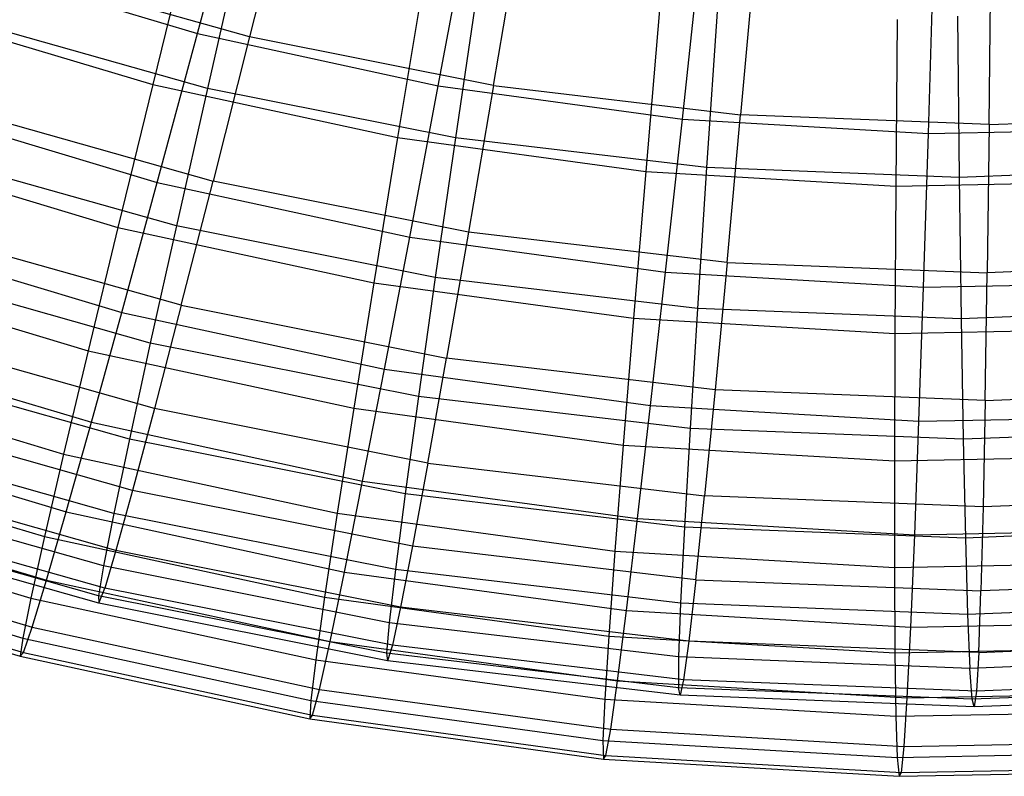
# Model space of a CAD drawing. Extents: x 0.05 to 6.09, y -3 to 3.03.
# Tile 6 of 124: x 2.32 to 3.1, y -3 to -2.41. Entities that reach past the tile are written whole.
import ezdxf

# ---------------------------------------------------------------- set-up
doc = ezdxf.new("R2010")
doc.units = 0
doc.header["$MEASUREMENT"] = 0
doc.layers.get('0').update_dxf_attribs({"color": 13, "linetype": 'CONTINUOUS'})

# ---------------------------------------------------------------- blocks, each defined once
blk = doc.blocks.new('GRUPUJ_1')
at = {"color": 0}
for p, q in [((2.40471, 0.58654, 4.86779), (2.44017, 0.71864, 5.06107)), ((2.40471, 0.58654, 4.86779), (2.44017, 0.71864, 5.06107)), ((2.4784, 0.71291, 4.97664), (2.44594, 0.58382, 4.7783)), ((2.4784, 0.71291, 4.97664), (2.44594, 0.58382, 4.7783)), ((2.59493, 0.54534, 4.86638), (2.62005, 0.67967, 5.05974)), ((2.59493, 0.54534, 4.86638), (2.62005, 0.67967, 5.05974)), ((2.63864, 0.54549, 4.77687), (2.66087, 0.67661, 4.97529)), ((2.63864, 0.54549, 4.77687), (2.66087, 0.67661, 4.97529)), ((2.40072, 0.67363, 1.3039), (2.36936, 0.54621, 1.50099)), ((2.40072, 0.67363, 1.3039), (2.36936, 0.54621, 1.50099)), ((2.4408, 0.66706, 1.39046), (2.41254, 0.54309, 1.59268)), ((2.4408, 0.66706, 1.39046), (2.41254, 0.54309, 1.59268)), ((2.78776, 0.519, 4.86495), (2.8024, 0.65476, 5.05839)), ((2.78776, 0.519, 4.86495), (2.8024, 0.65476, 5.05839)), ((2.84563, 0.65474, 4.97392), (2.83374, 0.5224, 4.77542)), ((2.84563, 0.65474, 4.97392), (2.83374, 0.5224, 4.77542)), ((3.03006, 0.51469, 4.77397), (3.03153, 0.64744, 4.97254)), ((3.03006, 0.51469, 4.77397), (3.03153, 0.64744, 4.97254)), ((2.21827, 0.64236, 4.86917), (2.40471, 0.58654, 4.86779)), ((2.21827, 0.64236, 4.86917), (2.40471, 0.58654, 4.86779)), ((2.98206, 0.50768, 4.86351), (2.98614, 0.64406, 5.05702)), ((2.98206, 0.50768, 4.86351), (2.98614, 0.64406, 5.05702)), ((2.44594, 0.58382, 4.7783), (2.25685, 0.63715, 4.7797)), ((2.44594, 0.58382, 4.7783), (2.25685, 0.63715, 4.7797)), ((2.58411, 0.63391, 1.30254), (2.56273, 0.50432, 1.49956)), ((2.58411, 0.63391, 1.30254), (2.56273, 0.50432, 1.49956)), ((2.6269, 0.63004, 1.38908), (2.60846, 0.50412, 1.59122)), ((2.6269, 0.63004, 1.38908), (2.60846, 0.50412, 1.59122)), ((2.77004, 0.60851, 1.30116), (2.75876, 0.47755, 1.4981)), ((2.77004, 0.60851, 1.30116), (2.75876, 0.47755, 1.4981)), ((2.81533, 0.60774, 1.38768), (2.80683, 0.48064, 1.58975)), ((2.81533, 0.60774, 1.38768), (2.80683, 0.48064, 1.58975)), ((2.17981, 0.60296, 1.5024), (2.36936, 0.54621, 1.50099)), ((2.17981, 0.60296, 1.5024), (2.36936, 0.54621, 1.50099)), ((3.00494, 0.60029, 1.38628), (3.00643, 0.4728, 1.58827)), ((3.00494, 0.60029, 1.38628), (3.00643, 0.4728, 1.58827)), ((2.41254, 0.54309, 1.59268), (2.22028, 0.59732, 1.5941)), ((2.41254, 0.54309, 1.59268), (2.22028, 0.59732, 1.5941)), ((2.95737, 0.5976, 1.29977), (2.95628, 0.46604, 1.49664)), ((2.95737, 0.5976, 1.29977), (2.95628, 0.46604, 1.49664)), ((2.3729, 0.4689, 4.66478), (2.40471, 0.58654, 4.86779)), ((2.3729, 0.4689, 4.66478), (2.40471, 0.58654, 4.86779)), ((2.40471, 0.58654, 4.86779), (2.59493, 0.54534, 4.86638)), ((2.40471, 0.58654, 4.86779), (2.59493, 0.54534, 4.86638)), ((2.44594, 0.58382, 4.7783), (2.41706, 0.46993, 4.57033)), ((2.44594, 0.58382, 4.7783), (2.41706, 0.46993, 4.57033)), ((2.63864, 0.54549, 4.77687), (2.44594, 0.58382, 4.7783)), ((2.63864, 0.54549, 4.77687), (2.44594, 0.58382, 4.7783)), ((2.36936, 0.54621, 1.50099), (2.34185, 0.43347, 1.70739)), ((2.36936, 0.54621, 1.50099), (2.34185, 0.43347, 1.70739)), ((2.36936, 0.54621, 1.50099), (2.56273, 0.50432, 1.49956)), ((2.36936, 0.54621, 1.50099), (2.56273, 0.50432, 1.49956)), ((2.57233, 0.4257, 4.6633), (2.59493, 0.54534, 4.86638)), ((2.57233, 0.4257, 4.6633), (2.59493, 0.54534, 4.86638)), ((2.59493, 0.54534, 4.86638), (2.78776, 0.519, 4.86495)), ((2.59493, 0.54534, 4.86638), (2.78776, 0.519, 4.86495)), ((2.63864, 0.54549, 4.77687), (2.61877, 0.42981, 4.56883)), ((2.63864, 0.54549, 4.77687), (2.61877, 0.42981, 4.56883)), ((2.63864, 0.54549, 4.77687), (2.83374, 0.5224, 4.77542)), ((2.63864, 0.54549, 4.77687), (2.83374, 0.5224, 4.77542)), ((2.41254, 0.54309, 1.59268), (2.38805, 0.43457, 1.80405)), ((2.41254, 0.54309, 1.59268), (2.38805, 0.43457, 1.80405)), ((2.60846, 0.50412, 1.59122), (2.41254, 0.54309, 1.59268)), ((2.60846, 0.50412, 1.59122), (2.41254, 0.54309, 1.59268)), ((2.17743, 0.52742, 4.66622), (2.3729, 0.4689, 4.66478)), ((2.17743, 0.52742, 4.66622), (2.3729, 0.4689, 4.66478)), ((2.21911, 0.52576, 4.5718), (2.41706, 0.46993, 4.57033)), ((2.21911, 0.52576, 4.5718), (2.41706, 0.46993, 4.57033)), ((2.82301, 0.40564, 4.56732), (2.83374, 0.5224, 4.77542)), ((2.82301, 0.40564, 4.56732), (2.83374, 0.5224, 4.77542)), ((3.03006, 0.51469, 4.77397), (2.83374, 0.5224, 4.77542)), ((3.03006, 0.51469, 4.77397), (2.83374, 0.5224, 4.77542)), ((3.03006, 0.51469, 4.77397), (3.22638, 0.5224, 4.77251)), ((3.03006, 0.51469, 4.77397), (3.22638, 0.5224, 4.77251)), ((2.77449, 0.39808, 4.6618), (2.78776, 0.519, 4.86495)), ((2.77449, 0.39808, 4.6618), (2.78776, 0.519, 4.86495)), ((2.78776, 0.519, 4.86495), (2.98206, 0.50768, 4.86351)), ((2.78776, 0.519, 4.86495), (2.98206, 0.50768, 4.86351)), ((3.03006, 0.51469, 4.77397), (3.02852, 0.39756, 4.56579)), ((3.03006, 0.51469, 4.77397), (3.02852, 0.39756, 4.56579)), ((2.97819, 0.38622, 4.66029), (2.98206, 0.50768, 4.86351)), ((2.97819, 0.38622, 4.66029), (2.98206, 0.50768, 4.86351)), ((2.98206, 0.50768, 4.86351), (3.17664, 0.51145, 4.86206)), ((2.98206, 0.50768, 4.86351), (3.17664, 0.51145, 4.86206)), ((2.56273, 0.50432, 1.49956), (2.54404, 0.38967, 1.70589)), ((2.56273, 0.50432, 1.49956), (2.54404, 0.38967, 1.70589)), ((2.56273, 0.50432, 1.49956), (2.75876, 0.47755, 1.4981)), ((2.56273, 0.50432, 1.49956), (2.75876, 0.47755, 1.4981)), ((2.60846, 0.50412, 1.59122), (2.59256, 0.39389, 1.80254)), ((2.60846, 0.50412, 1.59122), (2.59256, 0.39389, 1.80254)), ((2.80683, 0.48064, 1.58975), (2.60846, 0.50412, 1.59122)), ((2.80683, 0.48064, 1.58975), (2.60846, 0.50412, 1.59122)), ((2.14366, 0.49281, 1.70886), (2.34185, 0.43347, 1.70739)), ((2.14366, 0.49281, 1.70886), (2.34185, 0.43347, 1.70739)), ((2.38805, 0.43457, 1.80405), (2.18736, 0.49117, 1.80554)), ((2.38805, 0.43457, 1.80405), (2.18736, 0.49117, 1.80554)), ((2.75876, 0.47755, 1.4981), (2.74902, 0.36168, 1.70437)), ((2.75876, 0.47755, 1.4981), (2.74902, 0.36168, 1.70437)), ((2.75876, 0.47755, 1.4981), (2.95628, 0.46604, 1.49664)), ((2.75876, 0.47755, 1.4981), (2.95628, 0.46604, 1.49664)), ((2.80683, 0.48064, 1.58975), (2.79964, 0.36938, 1.801)), ((2.80683, 0.48064, 1.58975), (2.79964, 0.36938, 1.801)), ((3.00643, 0.4728, 1.58827), (2.80683, 0.48064, 1.58975)), ((3.00643, 0.4728, 1.58827), (2.80683, 0.48064, 1.58975)), ((3.20604, 0.48064, 1.58679), (3.00643, 0.4728, 1.58827)), ((3.20604, 0.48064, 1.58679), (3.00643, 0.4728, 1.58827)), ((2.34493, 0.36637, 4.45318), (2.3729, 0.4689, 4.66478)), ((2.34493, 0.36637, 4.45318), (2.3729, 0.4689, 4.66478)), ((2.3729, 0.4689, 4.66478), (2.57233, 0.4257, 4.6633)), ((2.3729, 0.4689, 4.66478), (2.57233, 0.4257, 4.6633)), ((2.39192, 0.37192, 4.35395), (2.41706, 0.46993, 4.57033)), ((2.39192, 0.37192, 4.35395), (2.41706, 0.46993, 4.57033)), ((2.61877, 0.42981, 4.56883), (2.41706, 0.46993, 4.57033)), ((2.61877, 0.42981, 4.56883), (2.41706, 0.46993, 4.57033)), ((2.95628, 0.46604, 1.49664), (3.1541, 0.46988, 1.49517)), ((2.95628, 0.46604, 1.49664), (3.1541, 0.46988, 1.49517)), ((3.00643, 0.4728, 1.58827), (3.008, 0.36119, 1.79945)), ((3.00643, 0.4728, 1.58827), (3.008, 0.36119, 1.79945)), ((2.95628, 0.46604, 1.49664), (2.95555, 0.34965, 1.70284)), ((2.95628, 0.46604, 1.49664), (2.95555, 0.34965, 1.70284)), ((2.39192, 0.37192, 4.35395), (2.18636, 0.42989, 4.35548)), ((2.39192, 0.37192, 4.35395), (2.18636, 0.42989, 4.35548)), ((2.34185, 0.43347, 1.70739), (2.31834, 0.33605, 1.92192)), ((2.34185, 0.43347, 1.70739), (2.31834, 0.33605, 1.92192)), ((2.34185, 0.43347, 1.70739), (2.54404, 0.38967, 1.70589)), ((2.34185, 0.43347, 1.70739), (2.54404, 0.38967, 1.70589)), ((2.38805, 0.43457, 1.80405), (2.36748, 0.34212, 2.02334)), ((2.38805, 0.43457, 1.80405), (2.36748, 0.34212, 2.02334)), ((2.59256, 0.39389, 1.80254), (2.38805, 0.43457, 1.80405)), ((2.59256, 0.39389, 1.80254), (2.38805, 0.43457, 1.80405)), ((2.61877, 0.42981, 4.56883), (2.6014, 0.33025, 4.3524)), ((2.61877, 0.42981, 4.56883), (2.6014, 0.33025, 4.3524)), ((2.82301, 0.40564, 4.56732), (2.61877, 0.42981, 4.56883)), ((2.82301, 0.40564, 4.56732), (2.61877, 0.42981, 4.56883)), ((2.14159, 0.42725, 4.45469), (2.34493, 0.36637, 4.45318)), ((2.14159, 0.42725, 4.45469), (2.34493, 0.36637, 4.45318)), ((2.55237, 0.32144, 4.45164), (2.57233, 0.4257, 4.6633)), ((2.55237, 0.32144, 4.45164), (2.57233, 0.4257, 4.6633)), ((2.57233, 0.4257, 4.6633), (2.77449, 0.39808, 4.6618)), ((2.57233, 0.4257, 4.6633), (2.77449, 0.39808, 4.6618)), ((2.82301, 0.40564, 4.56732), (2.8135, 0.30515, 4.35083)), ((2.82301, 0.40564, 4.56732), (2.8135, 0.30515, 4.35083)), ((2.82301, 0.40564, 4.56732), (3.02852, 0.39756, 4.56579)), ((2.82301, 0.40564, 4.56732), (3.02852, 0.39756, 4.56579)), ((3.23402, 0.40564, 4.56427), (3.02852, 0.39756, 4.56579)), ((3.23402, 0.40564, 4.56427), (3.02852, 0.39756, 4.56579)), ((2.11268, 0.39763, 1.92344), (2.31834, 0.33605, 1.92192)), ((2.11268, 0.39763, 1.92344), (2.31834, 0.33605, 1.92192)), ((2.36748, 0.34212, 2.02334), (2.1596, 0.40075, 2.02488)), ((2.36748, 0.34212, 2.02334), (2.1596, 0.40075, 2.02488)), ((2.76267, 0.29271, 4.45008), (2.77449, 0.39808, 4.6618)), ((2.76267, 0.29271, 4.45008), (2.77449, 0.39808, 4.6618)), ((2.77449, 0.39808, 4.6618), (2.97819, 0.38622, 4.66029)), ((2.77449, 0.39808, 4.6618), (2.97819, 0.38622, 4.66029)), ((3.02691, 0.29676, 4.34924), (3.02852, 0.39756, 4.56579)), ((3.02691, 0.29676, 4.34924), (3.02852, 0.39756, 4.56579)), ((2.54404, 0.38967, 1.70589), (2.52816, 0.2906, 1.92036)), ((2.54404, 0.38967, 1.70589), (2.52816, 0.2906, 1.92036)), ((2.54404, 0.38967, 1.70589), (2.74902, 0.36168, 1.70437)), ((2.54404, 0.38967, 1.70589), (2.74902, 0.36168, 1.70437)), ((2.59256, 0.39389, 1.80254), (2.57932, 0.29998, 2.02177)), ((2.59256, 0.39389, 1.80254), (2.57932, 0.29998, 2.02177)), ((2.79964, 0.36938, 1.801), (2.59256, 0.39389, 1.80254)), ((2.79964, 0.36938, 1.801), (2.59256, 0.39389, 1.80254)), ((2.97819, 0.38622, 4.66029), (3.1822, 0.39018, 4.65877)), ((2.97819, 0.38622, 4.66029), (3.1822, 0.39018, 4.65877)), ((2.97457, 0.28037, 4.44851), (2.97819, 0.38622, 4.66029)), ((2.97457, 0.28037, 4.44851), (2.97819, 0.38622, 4.66029)), ((2.32094, 0.27955, 4.2342), (2.34493, 0.36637, 4.45318)), ((2.32094, 0.27955, 4.2342), (2.34493, 0.36637, 4.45318)), ((2.34493, 0.36637, 4.45318), (2.55237, 0.32144, 4.45164)), ((2.34493, 0.36637, 4.45318), (2.55237, 0.32144, 4.45164)), ((2.39192, 0.37192, 4.35395), (2.37068, 0.29035, 4.13045)), ((2.39192, 0.37192, 4.35395), (2.37068, 0.29035, 4.13045)), ((2.39192, 0.37192, 4.35395), (2.6014, 0.33025, 4.3524)), ((2.39192, 0.37192, 4.35395), (2.6014, 0.33025, 4.3524)), ((2.79964, 0.36938, 1.801), (2.79381, 0.2746, 2.02018)), ((2.79964, 0.36938, 1.801), (2.79381, 0.2746, 2.02018)), ((3.008, 0.36119, 1.79945), (2.79964, 0.36938, 1.801)), ((3.008, 0.36119, 1.79945), (2.79964, 0.36938, 1.801)), ((3.21636, 0.36938, 1.79791), (3.008, 0.36119, 1.79945)), ((3.21636, 0.36938, 1.79791), (3.008, 0.36119, 1.79945)), ((2.74902, 0.36168, 1.70437), (2.74087, 0.26155, 1.91878)), ((2.74902, 0.36168, 1.70437), (2.74087, 0.26155, 1.91878)), ((2.74902, 0.36168, 1.70437), (2.95555, 0.34965, 1.70284)), ((2.74902, 0.36168, 1.70437), (2.95555, 0.34965, 1.70284)), ((3.008, 0.36119, 1.79945), (3.00962, 0.26612, 2.01858)), ((3.008, 0.36119, 1.79945), (3.00962, 0.26612, 2.01858)), ((2.37068, 0.29035, 4.13045), (2.15878, 0.35011, 4.13202)), ((2.37068, 0.29035, 4.13045), (2.15878, 0.35011, 4.13202)), ((2.95555, 0.34965, 1.70284), (3.16239, 0.35366, 1.7013)), ((2.95555, 0.34965, 1.70284), (3.16239, 0.35366, 1.7013)), ((2.11094, 0.34242, 4.23576), (2.32094, 0.27955, 4.2342)), ((2.11094, 0.34242, 4.23576), (2.32094, 0.27955, 4.2342)), ((2.95555, 0.34965, 1.70284), (2.95519, 0.24907, 1.91719)), ((2.95555, 0.34965, 1.70284), (2.95519, 0.24907, 1.91719)), ((2.31834, 0.33605, 1.92192), (2.29898, 0.2545, 2.14337)), ((2.31834, 0.33605, 1.92192), (2.29898, 0.2545, 2.14337)), ((2.31834, 0.33605, 1.92192), (2.52816, 0.2906, 1.92036)), ((2.31834, 0.33605, 1.92192), (2.52816, 0.2906, 1.92036)), ((2.36748, 0.34212, 2.02334), (2.35095, 0.2663, 2.24925)), ((2.36748, 0.34212, 2.02334), (2.35095, 0.2663, 2.24925)), ((2.57932, 0.29998, 2.02177), (2.36748, 0.34212, 2.02334)), ((2.57932, 0.29998, 2.02177), (2.36748, 0.34212, 2.02334)), ((2.58661, 0.2474, 4.12885), (2.6014, 0.33025, 4.3524)), ((2.58661, 0.2474, 4.12885), (2.6014, 0.33025, 4.3524)), ((2.8135, 0.30515, 4.35083), (2.6014, 0.33025, 4.3524)), ((2.8135, 0.30515, 4.35083), (2.6014, 0.33025, 4.3524)), ((2.35095, 0.2663, 2.24925), (2.13718, 0.32659, 2.25084)), ((2.35095, 0.2663, 2.24925), (2.13718, 0.32659, 2.25084)), ((2.53518, 0.23314, 4.23261), (2.55237, 0.32144, 4.45164)), ((2.53518, 0.23314, 4.23261), (2.55237, 0.32144, 4.45164)), ((2.55237, 0.32144, 4.45164), (2.76267, 0.29271, 4.45008)), ((2.55237, 0.32144, 4.45164), (2.76267, 0.29271, 4.45008)), ((2.08706, 0.31795, 2.14494), (2.29898, 0.2545, 2.14337)), ((2.08706, 0.31795, 2.14494), (2.29898, 0.2545, 2.14337)), ((2.8135, 0.30515, 4.35083), (2.80525, 0.22152, 4.12723)), ((2.8135, 0.30515, 4.35083), (2.80525, 0.22152, 4.12723)), ((3.02691, 0.29676, 4.34924), (2.8135, 0.30515, 4.35083)), ((3.02691, 0.29676, 4.34924), (2.8135, 0.30515, 4.35083)), ((3.02691, 0.29676, 4.34924), (3.24033, 0.30515, 4.34766)), ((3.02691, 0.29676, 4.34924), (3.24033, 0.30515, 4.34766)), ((2.57932, 0.29998, 2.02177), (2.56879, 0.22297, 2.24763)), ((2.57932, 0.29998, 2.02177), (2.56879, 0.22297, 2.24763)), ((2.79381, 0.2746, 2.02018), (2.57932, 0.29998, 2.02177)), ((2.79381, 0.2746, 2.02018), (2.57932, 0.29998, 2.02177)), ((3.02691, 0.29676, 4.34924), (3.02525, 0.21288, 4.1256)), ((3.02691, 0.29676, 4.34924), (3.02525, 0.21288, 4.1256)), ((2.37068, 0.29035, 4.13045), (2.35346, 0.22571, 3.90114)), ((2.37068, 0.29035, 4.13045), (2.35346, 0.22571, 3.90114)), ((2.58661, 0.2474, 4.12885), (2.37068, 0.29035, 4.13045)), ((2.58661, 0.2474, 4.12885), (2.37068, 0.29035, 4.13045)), ((2.52816, 0.2906, 1.92036), (2.51518, 0.20767, 2.14176)), ((2.52816, 0.2906, 1.92036), (2.51518, 0.20767, 2.14176)), ((2.52816, 0.2906, 1.92036), (2.74087, 0.26155, 1.91878)), ((2.52816, 0.2906, 1.92036), (2.74087, 0.26155, 1.91878)), ((2.75237, 0.20347, 4.231), (2.76267, 0.29271, 4.45008)), ((2.75237, 0.20347, 4.231), (2.76267, 0.29271, 4.45008)), ((2.76267, 0.29271, 4.45008), (2.97457, 0.28037, 4.44851)), ((2.76267, 0.29271, 4.45008), (2.97457, 0.28037, 4.44851)), ((2.35346, 0.22571, 3.90114), (2.13654, 0.28689, 3.90275)), ((2.35346, 0.22571, 3.90114), (2.13654, 0.28689, 3.90275)), ((2.97121, 0.19073, 4.22938), (2.97457, 0.28037, 4.44851)), ((2.97121, 0.19073, 4.22938), (2.97457, 0.28037, 4.44851)), ((2.97457, 0.28037, 4.44851), (3.18679, 0.28448, 4.44694)), ((2.97457, 0.28037, 4.44851), (3.18679, 0.28448, 4.44694)), ((2.08565, 0.2734, 4.01067), (2.30107, 0.20891, 4.00908)), ((2.08565, 0.2734, 4.01067), (2.30107, 0.20891, 4.00908)), ((2.30107, 0.20891, 4.00908), (2.32094, 0.27955, 4.2342)), ((2.30107, 0.20891, 4.00908), (2.32094, 0.27955, 4.2342)), ((2.32094, 0.27955, 4.2342), (2.53518, 0.23314, 4.23261)), ((2.32094, 0.27955, 4.2342), (2.53518, 0.23314, 4.23261)), ((2.79381, 0.2746, 2.02018), (2.78936, 0.19686, 2.246)), ((2.79381, 0.2746, 2.02018), (2.78936, 0.19686, 2.246)), ((3.00962, 0.26612, 2.01858), (2.79381, 0.2746, 2.02018)), ((3.00962, 0.26612, 2.01858), (2.79381, 0.2746, 2.02018)), ((3.22544, 0.2746, 2.01698), (3.00962, 0.26612, 2.01858)), ((3.22544, 0.2746, 2.01698), (3.00962, 0.26612, 2.01858)), ((2.33856, 0.20755, 2.48045), (2.12023, 0.26913, 2.48207)), ((2.33856, 0.20755, 2.48045), (2.12023, 0.26913, 2.48207)), ((2.35095, 0.2663, 2.24925), (2.33856, 0.20755, 2.48045)), ((2.35095, 0.2663, 2.24925), (2.33856, 0.20755, 2.48045)), ((2.56879, 0.22297, 2.24763), (2.35095, 0.2663, 2.24925)), ((2.56879, 0.22297, 2.24763), (2.35095, 0.2663, 2.24925)), ((3.00962, 0.26612, 2.01858), (3.0113, 0.18814, 2.24435)), ((3.00962, 0.26612, 2.01858), (3.0113, 0.18814, 2.24435)), ((2.74087, 0.26155, 1.91878), (2.73436, 0.17773, 2.14014)), ((2.74087, 0.26155, 1.91878), (2.73436, 0.17773, 2.14014)), ((2.74087, 0.26155, 1.91878), (2.95519, 0.24907, 1.91719)), ((2.74087, 0.26155, 1.91878), (2.95519, 0.24907, 1.91719)), ((2.06694, 0.25423, 2.3721), (2.28386, 0.18928, 2.37049)), ((2.06694, 0.25423, 2.3721), (2.28386, 0.18928, 2.37049)), ((2.29898, 0.2545, 2.14337), (2.28386, 0.18928, 2.37049)), ((2.29898, 0.2545, 2.14337), (2.28386, 0.18928, 2.37049)), ((2.29898, 0.2545, 2.14337), (2.51518, 0.20767, 2.14176)), ((2.29898, 0.2545, 2.14337), (2.51518, 0.20767, 2.14176)), ((2.95519, 0.24907, 1.91719), (3.16983, 0.25323, 1.9156)), ((2.95519, 0.24907, 1.91719), (3.16983, 0.25323, 1.9156)), ((2.95519, 0.24907, 1.91719), (2.9552, 0.16487, 2.1385)), ((2.95519, 0.24907, 1.91719), (2.9552, 0.16487, 2.1385)), ((2.58661, 0.2474, 4.12885), (2.57451, 0.18174, 3.8995)), ((2.58661, 0.2474, 4.12885), (2.57451, 0.18174, 3.8995)), ((2.58661, 0.2474, 4.12885), (2.80525, 0.22152, 4.12723)), ((2.58661, 0.2474, 4.12885), (2.80525, 0.22152, 4.12723)), ((2.34036, 0.17839, 3.66738), (2.11976, 0.24061, 3.66902)), ((2.34036, 0.17839, 3.66738), (2.11976, 0.24061, 3.66902)), ((2.33038, 0.16622, 2.71557), (2.10884, 0.2287, 2.71721)), ((2.33038, 0.16622, 2.71557), (2.10884, 0.2287, 2.71721)), ((2.35346, 0.22571, 3.90114), (2.34036, 0.17839, 3.66738)), ((2.35346, 0.22571, 3.90114), (2.34036, 0.17839, 3.66738)), ((2.57451, 0.18174, 3.8995), (2.35346, 0.22571, 3.90114)), ((2.57451, 0.18174, 3.8995), (2.35346, 0.22571, 3.90114)), ((2.52084, 0.1613, 4.00745), (2.53518, 0.23314, 4.23261)), ((2.52084, 0.1613, 4.00745), (2.53518, 0.23314, 4.23261)), ((2.53518, 0.23314, 4.23261), (2.75237, 0.20347, 4.231)), ((2.53518, 0.23314, 4.23261), (2.75237, 0.20347, 4.231)), ((2.06588, 0.2206, 3.7807), (2.28544, 0.15486, 3.77908)), ((2.06588, 0.2206, 3.7807), (2.28544, 0.15486, 3.77908)), ((2.56879, 0.22297, 2.24763), (2.56106, 0.16329, 2.4788)), ((2.56879, 0.22297, 2.24763), (2.56106, 0.16329, 2.4788)), ((2.78936, 0.19686, 2.246), (2.56879, 0.22297, 2.24763)), ((2.78936, 0.19686, 2.246), (2.56879, 0.22297, 2.24763)), ((2.79834, 0.15525, 3.89785), (2.80525, 0.22152, 4.12723)), ((2.79834, 0.15525, 3.89785), (2.80525, 0.22152, 4.12723)), ((3.02525, 0.21288, 4.1256), (2.80525, 0.22152, 4.12723)), ((3.02525, 0.21288, 4.1256), (2.80525, 0.22152, 4.12723)), ((3.24525, 0.22152, 4.12397), (3.02525, 0.21288, 4.1256)), ((3.24525, 0.22152, 4.12397), (3.02525, 0.21288, 4.1256)), ((2.33147, 0.14865, 3.43054), (2.10856, 0.21152, 3.43219)), ((2.33147, 0.14865, 3.43054), (2.10856, 0.21152, 3.43219)), ((3.02525, 0.21288, 4.1256), (3.02355, 0.1464, 3.89617)), ((3.02525, 0.21288, 4.1256), (3.02355, 0.1464, 3.89617)), ((2.05243, 0.20682, 2.60363), (2.27308, 0.14076, 2.602)), ((2.05243, 0.20682, 2.60363), (2.27308, 0.14076, 2.602)), ((2.32646, 0.14255, 2.95323), (2.10308, 0.20555, 2.95488)), ((2.32646, 0.14255, 2.95323), (2.10308, 0.20555, 2.95488)), ((2.28544, 0.15486, 3.77908), (2.30107, 0.20891, 4.00908)), ((2.28544, 0.15486, 3.77908), (2.30107, 0.20891, 4.00908)), ((2.30107, 0.20891, 4.00908), (2.52084, 0.1613, 4.00745)), ((2.30107, 0.20891, 4.00908), (2.52084, 0.1613, 4.00745)), ((2.33856, 0.20755, 2.48045), (2.33038, 0.16622, 2.71557)), ((2.33856, 0.20755, 2.48045), (2.33038, 0.16622, 2.71557)), ((2.56106, 0.16329, 2.4788), (2.33856, 0.20755, 2.48045)), ((2.56106, 0.16329, 2.4788), (2.33856, 0.20755, 2.48045)), ((2.51518, 0.20767, 2.14176), (2.50517, 0.14134, 2.36885)), ((2.51518, 0.20767, 2.14176), (2.50517, 0.14134, 2.36885)), ((2.51518, 0.20767, 2.14176), (2.73436, 0.17773, 2.14014)), ((2.51518, 0.20767, 2.14176), (2.73436, 0.17773, 2.14014)), ((2.74364, 0.13087, 4.00579), (2.75237, 0.20347, 4.231)), ((2.74364, 0.13087, 4.00579), (2.75237, 0.20347, 4.231)), ((2.75237, 0.20347, 4.231), (2.97121, 0.19073, 4.22938)), ((2.75237, 0.20347, 4.231), (2.97121, 0.19073, 4.22938)), ((2.32683, 0.13668, 3.19202), (2.10298, 0.19981, 3.19368)), ((2.32683, 0.13668, 3.19202), (2.10298, 0.19981, 3.19368)), ((2.78936, 0.19686, 2.246), (2.78634, 0.13663, 2.47713)), ((2.78936, 0.19686, 2.246), (2.78634, 0.13663, 2.47713)), ((3.0113, 0.18814, 2.24435), (2.78936, 0.19686, 2.246)), ((3.0113, 0.18814, 2.24435), (2.78936, 0.19686, 2.246)), ((2.97121, 0.19073, 4.22938), (3.19037, 0.19498, 4.22775)), ((2.97121, 0.19073, 4.22938), (3.19037, 0.19498, 4.22775)), ((3.23324, 0.19686, 2.24271), (3.0113, 0.18814, 2.24435)), ((3.23324, 0.19686, 2.24271), (3.0113, 0.18814, 2.24435)), ((2.28386, 0.18928, 2.37049), (2.27308, 0.14076, 2.602)), ((2.28386, 0.18928, 2.37049), (2.27308, 0.14076, 2.602)), ((2.28386, 0.18928, 2.37049), (2.50517, 0.14134, 2.36885)), ((2.28386, 0.18928, 2.37049), (2.50517, 0.14134, 2.36885)), ((2.96812, 0.1178, 4.00413), (2.97121, 0.19073, 4.22938)), ((2.96812, 0.1178, 4.00413), (2.97121, 0.19073, 4.22938)), ((3.0113, 0.18814, 2.24435), (3.01301, 0.12772, 2.47544)), ((3.0113, 0.18814, 2.24435), (3.01301, 0.12772, 2.47544)), ((2.05172, 0.18429, 3.54715), (2.27414, 0.1177, 3.5455)), ((2.05172, 0.18429, 3.54715), (2.27414, 0.1177, 3.5455)), ((2.57451, 0.18174, 3.8995), (2.56517, 0.13367, 3.66571)), ((2.57451, 0.18174, 3.8995), (2.56517, 0.13367, 3.66571)), ((2.79834, 0.15525, 3.89785), (2.57451, 0.18174, 3.8995)), ((2.79834, 0.15525, 3.89785), (2.57451, 0.18174, 3.8995)), ((2.04363, 0.176, 2.83823), (2.26669, 0.10921, 2.83658)), ((2.04363, 0.176, 2.83823), (2.26669, 0.10921, 2.83658)), ((2.34036, 0.17839, 3.66738), (2.33147, 0.14865, 3.43054)), ((2.34036, 0.17839, 3.66738), (2.33147, 0.14865, 3.43054)), ((2.56517, 0.13367, 3.66571), (2.34036, 0.17839, 3.66738)), ((2.56517, 0.13367, 3.66571), (2.34036, 0.17839, 3.66738)), ((2.73436, 0.17773, 2.14014), (2.72952, 0.1107, 2.36718)), ((2.73436, 0.17773, 2.14014), (2.72952, 0.1107, 2.36718)), ((2.73436, 0.17773, 2.14014), (2.9552, 0.16487, 2.1385)), ((2.73436, 0.17773, 2.14014), (2.9552, 0.16487, 2.1385)), ((2.04327, 0.1647, 3.31133), (2.26722, 0.09765, 3.30967)), ((2.04327, 0.1647, 3.31133), (2.26722, 0.09765, 3.30967)), ((2.33038, 0.16622, 2.71557), (2.32646, 0.14255, 2.95323)), ((2.33038, 0.16622, 2.71557), (2.32646, 0.14255, 2.95323)), ((2.55615, 0.12131, 2.71389), (2.33038, 0.16622, 2.71557)), ((2.55615, 0.12131, 2.71389), (2.33038, 0.16622, 2.71557)), ((2.9552, 0.16487, 2.1385), (3.17637, 0.16916, 2.13686)), ((2.9552, 0.16487, 2.1385), (3.17637, 0.16916, 2.13686)), ((2.9552, 0.16487, 2.1385), (2.95557, 0.09753, 2.36551)), ((2.9552, 0.16487, 2.1385), (2.95557, 0.09753, 2.36551)), ((2.04057, 0.16193, 3.07458), (2.26474, 0.09482, 3.07292)), ((2.04057, 0.16193, 3.07458), (2.26474, 0.09482, 3.07292)), ((2.50944, 0.10634, 3.77741), (2.52084, 0.1613, 4.00745)), ((2.50944, 0.10634, 3.77741), (2.52084, 0.1613, 4.00745)), ((2.52084, 0.1613, 4.00745), (2.74364, 0.13087, 4.00579)), ((2.52084, 0.1613, 4.00745), (2.74364, 0.13087, 4.00579)), ((2.56106, 0.16329, 2.4788), (2.55615, 0.12131, 2.71389)), ((2.56106, 0.16329, 2.4788), (2.55615, 0.12131, 2.71389)), ((2.78634, 0.13663, 2.47713), (2.56106, 0.16329, 2.4788)), ((2.78634, 0.13663, 2.47713), (2.56106, 0.16329, 2.4788)), ((2.27414, 0.1177, 3.5455), (2.28544, 0.15486, 3.77908)), ((2.27414, 0.1177, 3.5455), (2.28544, 0.15486, 3.77908)), ((2.28544, 0.15486, 3.77908), (2.50944, 0.10634, 3.77741)), ((2.28544, 0.15486, 3.77908), (2.50944, 0.10634, 3.77741)), ((2.32683, 0.13668, 3.19202), (2.33147, 0.14865, 3.43054)), ((2.32683, 0.13668, 3.19202), (2.33147, 0.14865, 3.43054)), ((2.55863, 0.10347, 3.42885), (2.33147, 0.14865, 3.43054)), ((2.55863, 0.10347, 3.42885), (2.33147, 0.14865, 3.43054)), ((2.79834, 0.15525, 3.89785), (2.79279, 0.10673, 3.66402)), ((2.79834, 0.15525, 3.89785), (2.79279, 0.10673, 3.66402)), ((2.79834, 0.15525, 3.89785), (3.02355, 0.1464, 3.89617)), ((2.79834, 0.15525, 3.89785), (3.02355, 0.1464, 3.89617)), ((3.24876, 0.15525, 3.8945), (3.02355, 0.1464, 3.89617)), ((3.24876, 0.15525, 3.8945), (3.02355, 0.1464, 3.89617)), ((2.27308, 0.14076, 2.602), (2.26669, 0.10921, 2.83658)), ((2.27308, 0.14076, 2.602), (2.26669, 0.10921, 2.83658)), ((2.27308, 0.14076, 2.602), (2.49818, 0.092, 2.60033)), ((2.27308, 0.14076, 2.602), (2.49818, 0.092, 2.60033)), ((2.5541, 0.09727, 2.95154), (2.32646, 0.14255, 2.95323)), ((2.5541, 0.09727, 2.95154), (2.32646, 0.14255, 2.95323)), ((2.32646, 0.14255, 2.95323), (2.32683, 0.13668, 3.19202)), ((2.32646, 0.14255, 2.95323), (2.32683, 0.13668, 3.19202)), ((2.50517, 0.14134, 2.36885), (2.49818, 0.092, 2.60033)), ((2.50517, 0.14134, 2.36885), (2.49818, 0.092, 2.60033)), ((2.50517, 0.14134, 2.36885), (2.72952, 0.1107, 2.36718)), ((2.50517, 0.14134, 2.36885), (2.72952, 0.1107, 2.36718)), ((3.02182, 0.09773, 3.66233), (3.02355, 0.1464, 3.89617)), ((3.02182, 0.09773, 3.66233), (3.02355, 0.1464, 3.89617)), ((2.55493, 0.09131, 3.19033), (2.32683, 0.13668, 3.19202)), ((2.55493, 0.09131, 3.19033), (2.32683, 0.13668, 3.19202)), ((2.56517, 0.13367, 3.66571), (2.55863, 0.10347, 3.42885)), ((2.56517, 0.13367, 3.66571), (2.55863, 0.10347, 3.42885)), ((2.79279, 0.10673, 3.66402), (2.56517, 0.13367, 3.66571)), ((2.79279, 0.10673, 3.66402), (2.56517, 0.13367, 3.66571)), ((2.78634, 0.13663, 2.47713), (2.78474, 0.09425, 2.7122)), ((2.78634, 0.13663, 2.47713), (2.78474, 0.09425, 2.7122)), ((3.01301, 0.12772, 2.47544), (2.78634, 0.13663, 2.47713)), ((3.01301, 0.12772, 2.47544), (2.78634, 0.13663, 2.47713)), ((3.23969, 0.13663, 2.47376), (3.01301, 0.12772, 2.47544)), ((3.23969, 0.13663, 2.47376), (3.01301, 0.12772, 2.47544)), ((2.73653, 0.07532, 3.77573), (2.74364, 0.13087, 4.00579)), ((2.73653, 0.07532, 3.77573), (2.74364, 0.13087, 4.00579)), ((2.74364, 0.13087, 4.00579), (2.96812, 0.1178, 4.00413)), ((2.74364, 0.13087, 4.00579), (2.96812, 0.1178, 4.00413)), ((3.01301, 0.12772, 2.47544), (3.01476, 0.08522, 2.71049)), ((3.01301, 0.12772, 2.47544), (3.01476, 0.08522, 2.71049)), ((2.26722, 0.09765, 3.30967), (2.27414, 0.1177, 3.5455)), ((2.26722, 0.09765, 3.30967), (2.27414, 0.1177, 3.5455)), ((2.27414, 0.1177, 3.5455), (2.50105, 0.06855, 3.54382)), ((2.27414, 0.1177, 3.5455), (2.50105, 0.06855, 3.54382)), ((2.55615, 0.12131, 2.71389), (2.5541, 0.09727, 2.95154)), ((2.55615, 0.12131, 2.71389), (2.5541, 0.09727, 2.95154)), ((2.78474, 0.09425, 2.7122), (2.55615, 0.12131, 2.71389)), ((2.78474, 0.09425, 2.7122), (2.55615, 0.12131, 2.71389)), ((2.96533, 0.06199, 3.77403), (2.96812, 0.1178, 4.00413)), ((2.96533, 0.06199, 3.77403), (2.96812, 0.1178, 4.00413)), ((2.96812, 0.1178, 4.00413), (3.19294, 0.12216, 4.00246)), ((2.96812, 0.1178, 4.00413), (3.19294, 0.12216, 4.00246)), ((2.26669, 0.10921, 2.83658), (2.26474, 0.09482, 3.07292)), ((2.26669, 0.10921, 2.83658), (2.26474, 0.09482, 3.07292)), ((2.26669, 0.10921, 2.83658), (2.49427, 0.05992, 2.83489)), ((2.26669, 0.10921, 2.83658), (2.49427, 0.05992, 2.83489)), ((2.72952, 0.1107, 2.36718), (2.72639, 0.06083, 2.59863)), ((2.72952, 0.1107, 2.36718), (2.72639, 0.06083, 2.59863)), ((2.72952, 0.1107, 2.36718), (2.95557, 0.09753, 2.36551)), ((2.72952, 0.1107, 2.36718), (2.95557, 0.09753, 2.36551)), ((2.50105, 0.06855, 3.54382), (2.50944, 0.10634, 3.77741)), ((2.50105, 0.06855, 3.54382), (2.50944, 0.10634, 3.77741)), ((2.50944, 0.10634, 3.77741), (2.73653, 0.07532, 3.77573)), ((2.50944, 0.10634, 3.77741), (2.73653, 0.07532, 3.77573)), ((2.55863, 0.10347, 3.42885), (2.55493, 0.09131, 3.19033)), ((2.55863, 0.10347, 3.42885), (2.55493, 0.09131, 3.19033)), ((2.78863, 0.07624, 3.42715), (2.55863, 0.10347, 3.42885)), ((2.78863, 0.07624, 3.42715), (2.55863, 0.10347, 3.42885)), ((2.79279, 0.10673, 3.66402), (2.78863, 0.07624, 3.42715)), ((2.79279, 0.10673, 3.66402), (2.78863, 0.07624, 3.42715)), ((3.02182, 0.09773, 3.66233), (2.79279, 0.10673, 3.66402)), ((3.02182, 0.09773, 3.66233), (2.79279, 0.10673, 3.66402)), ((2.95557, 0.09753, 2.36551), (3.18197, 0.10192, 2.36383)), ((2.95557, 0.09753, 2.36551), (3.18197, 0.10192, 2.36383)), ((3.02182, 0.09773, 3.66233), (3.25085, 0.10673, 3.66063)), ((3.02182, 0.09773, 3.66233), (3.25085, 0.10673, 3.66063)), ((2.26474, 0.09482, 3.07292), (2.26722, 0.09765, 3.30967)), ((2.26474, 0.09482, 3.07292), (2.26722, 0.09765, 3.30967)), ((2.26474, 0.09482, 3.07292), (2.49344, 0.04528, 3.07122)), ((2.26474, 0.09482, 3.07292), (2.49344, 0.04528, 3.07122)), ((2.26722, 0.09765, 3.30967), (2.4957, 0.04816, 3.30797)), ((2.26722, 0.09765, 3.30967), (2.4957, 0.04816, 3.30797)), ((2.5541, 0.09727, 2.95154), (2.55493, 0.09131, 3.19033)), ((2.7846, 0.06999, 2.94983), (2.5541, 0.09727, 2.95154)), ((2.5541, 0.09727, 2.95154), (2.55493, 0.09131, 3.19033)), ((2.7846, 0.06999, 2.94983), (2.5541, 0.09727, 2.95154)), ((2.78474, 0.09425, 2.7122), (2.7846, 0.06999, 2.94983)), ((2.78474, 0.09425, 2.7122), (2.7846, 0.06999, 2.94983)), ((3.01476, 0.08522, 2.71049), (2.78474, 0.09425, 2.7122)), ((3.01476, 0.08522, 2.71049), (2.78474, 0.09425, 2.7122)), ((2.95557, 0.09753, 2.36551), (2.95632, 0.04744, 2.59693)), ((2.95557, 0.09753, 2.36551), (2.95632, 0.04744, 2.59693)), ((3.24477, 0.09425, 2.70879), (3.01476, 0.08522, 2.71049)), ((3.24477, 0.09425, 2.70879), (3.01476, 0.08522, 2.71049)), ((3.02182, 0.09773, 3.66233), (3.02006, 0.06715, 3.42543)), ((3.02182, 0.09773, 3.66233), (3.02006, 0.06715, 3.42543)), ((2.49818, 0.092, 2.60033), (2.49427, 0.05992, 2.83489)), ((2.49818, 0.092, 2.60033), (2.49427, 0.05992, 2.83489)), ((2.49818, 0.092, 2.60033), (2.72639, 0.06083, 2.59863)), ((2.49818, 0.092, 2.60033), (2.72639, 0.06083, 2.59863)), ((2.78589, 0.06397, 3.18861), (2.55493, 0.09131, 3.19033)), ((2.78589, 0.06397, 3.18861), (2.55493, 0.09131, 3.19033)), ((3.01652, 0.06087, 2.94811), (3.01476, 0.08522, 2.71049)), ((3.01652, 0.06087, 2.94811), (3.01476, 0.08522, 2.71049)), ((2.73108, 0.03713, 3.54211), (2.73653, 0.07532, 3.77573)), ((2.73108, 0.03713, 3.54211), (2.73653, 0.07532, 3.77573)), ((2.73653, 0.07532, 3.77573), (2.96533, 0.06199, 3.77403)), ((2.73653, 0.07532, 3.77573), (2.96533, 0.06199, 3.77403)), ((2.78863, 0.07624, 3.42715), (2.78589, 0.06397, 3.18861)), ((2.78863, 0.07624, 3.42715), (2.78589, 0.06397, 3.18861)), ((3.02006, 0.06715, 3.42543), (2.78863, 0.07624, 3.42715)), ((3.02006, 0.06715, 3.42543), (2.78863, 0.07624, 3.42715)), ((3.25149, 0.07624, 3.42372), (3.02006, 0.06715, 3.42543)), ((3.25149, 0.07624, 3.42372), (3.02006, 0.06715, 3.42543)), ((2.4957, 0.04816, 3.30797), (2.50105, 0.06855, 3.54382)), ((2.4957, 0.04816, 3.30797), (2.50105, 0.06855, 3.54382)), ((2.50105, 0.06855, 3.54382), (2.73108, 0.03713, 3.54211)), ((2.50105, 0.06855, 3.54382), (2.73108, 0.03713, 3.54211)), ((3.01652, 0.06087, 2.94811), (2.7846, 0.06999, 2.94983)), ((2.78589, 0.06397, 3.18861), (2.7846, 0.06999, 2.94983)), ((3.01652, 0.06087, 2.94811), (2.7846, 0.06999, 2.94983)), ((2.78589, 0.06397, 3.18861), (2.7846, 0.06999, 2.94983)), ((3.01829, 0.05484, 3.18689), (2.78589, 0.06397, 3.18861)), ((3.01829, 0.05484, 3.18689), (2.78589, 0.06397, 3.18861)), ((2.96533, 0.06199, 3.77403), (3.19448, 0.06644, 3.77233)), ((2.96533, 0.06199, 3.77403), (3.19448, 0.06644, 3.77233)), ((3.24844, 0.06999, 2.94639), (3.01652, 0.06087, 2.94811)), ((3.24844, 0.06999, 2.94639), (3.01652, 0.06087, 2.94811)), ((3.02006, 0.06715, 3.42543), (3.01829, 0.05484, 3.18689)), ((3.02006, 0.06715, 3.42543), (3.01829, 0.05484, 3.18689)), ((3.25069, 0.06397, 3.18517), (3.01829, 0.05484, 3.18689)), ((3.25069, 0.06397, 3.18517), (3.01829, 0.05484, 3.18689)), ((2.49427, 0.05992, 2.83489), (2.49344, 0.04528, 3.07122)), ((2.49427, 0.05992, 2.83489), (2.49344, 0.04528, 3.07122)), ((2.49427, 0.05992, 2.83489), (2.72497, 0.0284, 2.83318)), ((2.49427, 0.05992, 2.83489), (2.72497, 0.0284, 2.83318)), ((2.72639, 0.06083, 2.59863), (2.72497, 0.0284, 2.83318)), ((2.72639, 0.06083, 2.59863), (2.72497, 0.0284, 2.83318)), ((2.72639, 0.06083, 2.59863), (2.95632, 0.04744, 2.59693)), ((2.72639, 0.06083, 2.59863), (2.95632, 0.04744, 2.59693)), ((2.96286, 0.02363, 3.54039), (2.96533, 0.06199, 3.77403)), ((2.96286, 0.02363, 3.54039), (2.96533, 0.06199, 3.77403)), ((3.01829, 0.05484, 3.18689), (3.01652, 0.06087, 2.94811)), ((3.01829, 0.05484, 3.18689), (3.01652, 0.06087, 2.94811)), ((2.49344, 0.04528, 3.07122), (2.4957, 0.04816, 3.30797)), ((2.49344, 0.04528, 3.07122), (2.4957, 0.04816, 3.30797)), ((2.4957, 0.04816, 3.30797), (2.72732, 0.01652, 3.30626)), ((2.4957, 0.04816, 3.30797), (2.72732, 0.01652, 3.30626)), ((2.95632, 0.04744, 2.59693), (3.1866, 0.0519, 2.59522)), ((2.95632, 0.04744, 2.59693), (3.1866, 0.0519, 2.59522)), ((2.95632, 0.04744, 2.59693), (2.95743, 0.01486, 2.83146)), ((2.95632, 0.04744, 2.59693), (2.95743, 0.01486, 2.83146)), ((2.49344, 0.04528, 3.07122), (2.72529, 0.01361, 3.0695)), ((2.49344, 0.04528, 3.07122), (2.72529, 0.01361, 3.0695)), ((2.72732, 0.01652, 3.30626), (2.73108, 0.03713, 3.54211)), ((2.72732, 0.01652, 3.30626), (2.73108, 0.03713, 3.54211)), ((2.73108, 0.03713, 3.54211), (2.96286, 0.02363, 3.54039)), ((2.73108, 0.03713, 3.54211), (2.96286, 0.02363, 3.54039)), ((2.72497, 0.0284, 2.83318), (2.72529, 0.01361, 3.0695)), ((2.72497, 0.0284, 2.83318), (2.95743, 0.01486, 2.83146)), ((2.72497, 0.0284, 2.83318), (2.72529, 0.01361, 3.0695)), ((2.72497, 0.0284, 2.83318), (2.95743, 0.01486, 2.83146)), ((2.9607, 0.00293, 3.30453), (2.96286, 0.02363, 3.54039)), ((2.9607, 0.00293, 3.30453), (2.96286, 0.02363, 3.54039)), ((2.96286, 0.02363, 3.54039), (3.19498, 0.02813, 3.53867)), ((2.96286, 0.02363, 3.54039), (3.19498, 0.02813, 3.53867)), ((2.72529, 0.01361, 3.0695), (2.72732, 0.01652, 3.30626)), ((2.72529, 0.01361, 3.0695), (2.72732, 0.01652, 3.30626)), ((2.72732, 0.01652, 3.30626), (2.9607, 0.00293, 3.30453)), ((2.72732, 0.01652, 3.30626), (2.9607, 0.00293, 3.30453)), ((2.95743, 0.01486, 2.83146), (3.19023, 0.01938, 2.82973)), ((2.95743, 0.01486, 2.83146), (3.19023, 0.01938, 2.82973)), ((2.72529, 0.01361, 3.0695), (2.95889, 0, 3.06777)), ((2.72529, 0.01361, 3.0695), (2.95889, 0, 3.06777)), ((2.95743, 0.01486, 2.83146), (2.95889, 0, 3.06777)), ((2.95743, 0.01486, 2.83146), (2.95889, 0, 3.06777)), ((2.95889, 0, 3.06777), (3.19285, 0.00454, 3.06603)), ((2.95889, 0, 3.06777), (3.19285, 0.00454, 3.06603)), ((2.95889, 0, 3.06777), (2.9607, 0.00293, 3.30453)), ((2.95889, 0, 3.06777), (2.9607, 0.00293, 3.30453)), ((2.9607, 0.00293, 3.30453), (3.19444, 0.00746, 3.30279)), ((2.9607, 0.00293, 3.30453), (3.19444, 0.00746, 3.30279))]:
    blk.add_line(p, q, dxfattribs=at)

msp = doc.modelspace()

# ---------------------------------------------------------------- block references
at = {"color": 0}
msp.add_blockref('GRUPUJ_1', (0.05452, -3.0046, 0.05645), dxfattribs=at)

doc.saveas('drawing.dxf')
